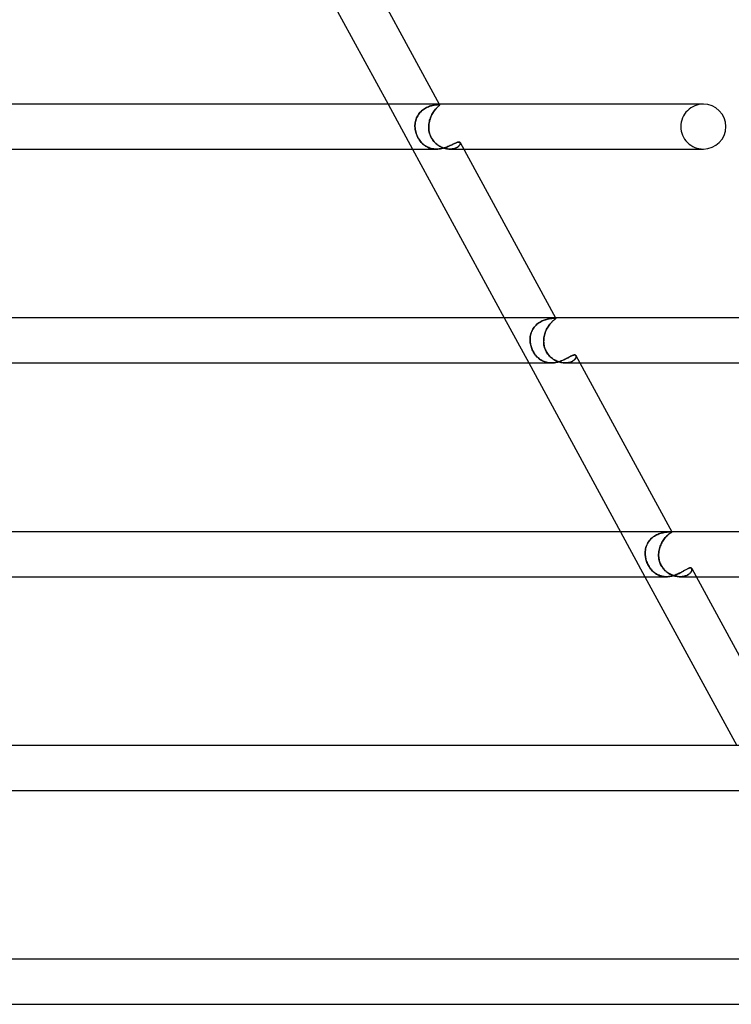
# Model space of a CAD drawing. Header units: millimetres. Extents: x -630 to 630, y -2 to 380.
# Tile 106 of 108: x 411 to 475, y 171 to 258. Entities that reach past the tile are written whole.
import ezdxf

# ---------------------------------------------------------------- set-up
doc = ezdxf.new("R2010")
doc.units = ezdxf.units.MM
doc.layers.add('HIDDEN', color=7, linetype='Continuous')
doc.layers.add('THICK', color=7, linetype='Continuous')

msp = doc.modelspace()

# ---------------------------------------------------------------- linework, layer by layer
at = {"layer": 'HIDDEN'}
for p, q in [((444.222, 251), (446.397, 247)), ((447.134, 250.321), (447.058, 250.24)), ((447.06, 250.242), (447.135, 250.323)), ((447.214, 250.397), (447.134, 250.321)), ((447.135, 250.323), (447.215, 250.398)), ((447.298, 250.467), (447.214, 250.397)), ((447.215, 250.398), (447.299, 250.467)), ((447.385, 250.531), (447.298, 250.467)), ((447.299, 250.467), (447.386, 250.532)), ((447.473, 250.589), (447.385, 250.531)), ((447.386, 250.532), (447.475, 250.59)), ((447.563, 250.642), (447.473, 250.589)), ((447.475, 250.59), (447.564, 250.643)), ((447.654, 250.69), (447.563, 250.642)), ((447.564, 250.643), (447.655, 250.691)), ((447.745, 250.733), (447.654, 250.69)), ((447.655, 250.691), (447.745, 250.733)), ((447.745, 250.733), (447.835, 250.77)), ((447.835, 250.77), (447.745, 250.733)), ((447.835, 250.77), (447.924, 250.803)), ((447.924, 250.803), (447.835, 250.77)), ((448.011, 250.832), (447.924, 250.803)), ((447.924, 250.803), (448.011, 250.831)), ((448.011, 250.831), (448.095, 250.856)), ((448.095, 250.856), (448.011, 250.832)), ((448.095, 250.856), (448.177, 250.877)), ((448.177, 250.877), (448.095, 250.856)), ((448.256, 250.895), (448.177, 250.877)), ((448.177, 250.877), (448.255, 250.894)), ((448.278, 250.324), (448.225, 250.243)), ((448.227, 250.246), (448.279, 250.326)), ((448.255, 250.894), (448.33, 250.909)), ((448.331, 250.909), (448.256, 250.895)), ((448.332, 250.4), (448.278, 250.324)), ((448.279, 250.326), (448.332, 250.401)), ((448.33, 250.909), (448.401, 250.921)), ((448.401, 250.921), (448.331, 250.909)), ((448.332, 250.401), (448.385, 250.47)), ((448.385, 250.47), (448.332, 250.4)), ((448.385, 250.47), (448.438, 250.535)), ((448.437, 250.534), (448.385, 250.47)), ((448.401, 250.921), (448.467, 250.931)), ((448.467, 250.931), (448.401, 250.921)), ((448.488, 250.592), (448.437, 250.534)), ((448.438, 250.535), (448.489, 250.593)), ((448.467, 250.931), (448.528, 250.938)), ((448.528, 250.938), (448.467, 250.931)), ((448.537, 250.645), (448.488, 250.592)), ((448.489, 250.593), (448.537, 250.646)), ((448.528, 250.938), (448.583, 250.944)), ((448.584, 250.944), (448.528, 250.938)), ((448.537, 250.646), (448.583, 250.693)), ((448.583, 250.693), (448.537, 250.645)), ((448.583, 250.944), (448.634, 250.948)), ((448.583, 250.693), (448.626, 250.735)), ((448.626, 250.735), (448.583, 250.693)), ((448.634, 250.948), (448.584, 250.944)), ((448.626, 250.735), (448.666, 250.772)), ((448.666, 250.772), (448.626, 250.735)), ((448.634, 250.948), (448.678, 250.95)), ((448.678, 250.95), (448.634, 250.948)), ((448.666, 250.772), (448.702, 250.805)), ((448.702, 250.805), (448.666, 250.772)), ((448.678, 250.95), (448.716, 250.951)), ((448.716, 250.951), (448.678, 250.95)), ((448.702, 250.805), (448.733, 250.833)), ((448.733, 250.833), (448.702, 250.805)), ((448.743, 250.95), (448.716, 250.951)), ((448.716, 250.951), (448.743, 250.95)), ((448.733, 250.833), (448.76, 250.858)), ((448.759, 250.858), (448.733, 250.833)), ((448.765, 250.949), (448.743, 250.95)), ((448.743, 250.95), (448.765, 250.949)), ((448.781, 250.878), (448.759, 250.858)), ((448.76, 250.858), (448.781, 250.878)), ((448.783, 250.946), (448.765, 250.949)), ((448.765, 250.949), (448.783, 250.946)), ((448.775, 251), (448.812, 250.932)), ((448.781, 250.878), (448.797, 250.896)), ((448.797, 250.896), (448.781, 250.878)), ((448.797, 250.942), (448.783, 250.946)), ((448.783, 250.946), (448.797, 250.942)), ((448.807, 250.938), (448.797, 250.942)), ((448.797, 250.942), (448.807, 250.938)), ((448.797, 250.896), (448.808, 250.91)), ((448.808, 250.91), (448.797, 250.896)), ((448.812, 250.931), (448.807, 250.938)), ((448.807, 250.938), (448.812, 250.931)), ((448.808, 250.91), (448.813, 250.922)), ((448.813, 250.922), (448.808, 250.91)), ((448.813, 250.922), (448.812, 250.931)), ((448.812, 250.931), (448.813, 250.922)), ((472.25, 251), (472.108, 251)), ((446.641, 249.341), (446.662, 249.452)), ((446.661, 249.447), (446.641, 249.337)), ((446.687, 249.556), (446.661, 249.447)), ((446.662, 249.452), (446.689, 249.561)), ((446.721, 249.663), (446.687, 249.556)), ((446.689, 249.561), (446.722, 249.668)), ((446.761, 249.768), (446.721, 249.663)), ((446.722, 249.668), (446.763, 249.772)), ((446.808, 249.87), (446.761, 249.768)), ((446.763, 249.772), (446.809, 249.873)), ((446.862, 249.969), (446.808, 249.87)), ((446.809, 249.873), (446.863, 249.971)), ((446.921, 250.064), (446.862, 249.969)), ((446.863, 249.971), (446.923, 250.066)), ((446.987, 250.154), (446.921, 250.064)), ((446.923, 250.066), (446.989, 250.157)), ((447.058, 250.24), (446.987, 250.154)), ((446.989, 250.157), (447.06, 250.242)), ((447.897, 249.449), (447.874, 249.338)), ((447.875, 249.342), (447.898, 249.453)), ((447.924, 249.558), (447.897, 249.449)), ((447.898, 249.453), (447.925, 249.563)), ((447.956, 249.665), (447.924, 249.558)), ((447.925, 249.563), (447.957, 249.67)), ((447.992, 249.77), (447.956, 249.665)), ((447.957, 249.67), (447.994, 249.774)), ((448.033, 249.873), (447.992, 249.77)), ((447.994, 249.774), (448.034, 249.876)), ((448.077, 249.972), (448.033, 249.873)), ((448.034, 249.876), (448.078, 249.974)), ((448.124, 250.067), (448.077, 249.972)), ((448.078, 249.974), (448.125, 250.069)), ((448.174, 250.157), (448.124, 250.067)), ((448.125, 250.069), (448.175, 250.16)), ((448.225, 250.243), (448.174, 250.157)), ((448.175, 250.16), (448.227, 250.246)), ((446.621, 249.113), (446.62, 249)), ((446.62, 249), (446.627, 248.884)), ((446.621, 249.115), (446.628, 249.228)), ((446.628, 249.225), (446.621, 249.113)), ((446.621, 249), (446.621, 249.115)), ((446.627, 248.878), (446.621, 249)), ((446.627, 248.884), (446.64, 248.768)), ((446.641, 248.756), (446.627, 248.878)), ((446.628, 249.228), (446.641, 249.341)), ((446.641, 249.337), (446.628, 249.225)), ((446.64, 248.768), (446.659, 248.652)), ((446.663, 248.633), (446.641, 248.756)), ((446.659, 248.652), (446.684, 248.537)), ((446.691, 248.509), (446.663, 248.633)), ((446.684, 248.537), (446.717, 248.421)), ((446.728, 248.385), (446.691, 248.509)), ((447.84, 249), (447.846, 249.115)), ((447.846, 249.113), (447.84, 249)), ((447.841, 248.878), (447.84, 249)), ((447.84, 249), (447.84, 248.884)), ((447.84, 248.884), (447.847, 248.768)), ((447.848, 248.756), (447.841, 248.878)), ((447.846, 249.115), (447.858, 249.229)), ((447.857, 249.226), (447.846, 249.113)), ((447.847, 248.768), (447.86, 248.652)), ((447.863, 248.633), (447.848, 248.756)), ((447.874, 249.338), (447.857, 249.226)), ((447.858, 249.229), (447.875, 249.342)), ((447.86, 248.652), (447.88, 248.537)), ((447.886, 248.509), (447.863, 248.633)), ((447.88, 248.537), (447.907, 248.421)), ((447.917, 248.385), (447.886, 248.509)), ((446.717, 248.421), (446.755, 248.306)), ((446.773, 248.261), (446.728, 248.385)), ((446.755, 248.306), (446.801, 248.191)), ((446.825, 248.138), (446.773, 248.261)), ((446.801, 248.191), (446.854, 248.077)), ((446.886, 248.016), (446.825, 248.138)), ((446.854, 248.077), (446.915, 247.964)), ((446.953, 247.9), (446.886, 248.016)), ((446.915, 247.964), (446.982, 247.854)), ((447.025, 247.791), (446.953, 247.9)), ((446.982, 247.854), (447.054, 247.751)), ((447.101, 247.69), (447.025, 247.791)), ((447.054, 247.751), (447.13, 247.654)), ((447.181, 247.597), (447.101, 247.69)), ((447.13, 247.654), (447.21, 247.565)), ((447.907, 248.421), (447.942, 248.306)), ((447.958, 248.261), (447.917, 248.385)), ((447.942, 248.306), (447.985, 248.191)), ((448.008, 248.138), (447.958, 248.261)), ((447.985, 248.191), (448.036, 248.077)), ((448.068, 248.016), (448.008, 248.138)), ((448.036, 248.077), (448.096, 247.964)), ((448.135, 247.9), (448.068, 248.016)), ((448.096, 247.964), (448.165, 247.854)), ((448.209, 247.791), (448.135, 247.9)), ((448.165, 247.854), (448.24, 247.751)), ((448.289, 247.69), (448.209, 247.791)), ((448.24, 247.751), (448.32, 247.654)), ((448.374, 247.597), (448.289, 247.69)), ((448.32, 247.654), (448.405, 247.565)), ((450.437, 247.619), (450.482, 247.627)), ((450.482, 247.627), (450.522, 247.63)), ((450.522, 247.63), (450.552, 247.628)), ((450.552, 247.628), (450.577, 247.622)), ((447.264, 247.51), (447.181, 247.597)), ((447.21, 247.565), (447.293, 247.482)), ((447.35, 247.431), (447.264, 247.51)), ((447.293, 247.482), (447.379, 247.407)), ((447.44, 247.359), (447.35, 247.431)), ((447.379, 247.407), (447.468, 247.338)), ((447.534, 247.292), (447.44, 247.359)), ((447.468, 247.338), (447.56, 247.275)), ((447.631, 247.232), (447.534, 247.292)), ((447.56, 247.275), (447.655, 247.218)), ((447.732, 247.178), (447.631, 247.232)), ((447.655, 247.218), (447.754, 247.168)), ((447.837, 247.132), (447.732, 247.178)), ((447.754, 247.168), (447.856, 247.124)), ((447.946, 247.092), (447.837, 247.132)), ((447.856, 247.124), (447.962, 247.086)), ((448.057, 247.059), (447.946, 247.092)), ((447.962, 247.086), (448.07, 247.055)), ((448.171, 247.033), (448.057, 247.059)), ((448.07, 247.055), (448.181, 247.031)), ((448.287, 247.015), (448.171, 247.033)), ((448.181, 247.031), (448.294, 247.014)), ((448.405, 247.004), (448.287, 247.015)), ((448.294, 247.014), (448.408, 247.004)), ((448.463, 247.51), (448.374, 247.597)), ((448.405, 247.565), (448.494, 247.482)), ((448.525, 247), (448.405, 247.004)), ((448.408, 247.004), (448.523, 247)), ((448.555, 247.431), (448.463, 247.51)), ((448.494, 247.482), (448.586, 247.407)), ((448.523, 247), (448.642, 247.003)), ((448.652, 247.359), (448.555, 247.431)), ((448.586, 247.407), (448.681, 247.338)), ((448.642, 247.003), (448.762, 247.013)), ((448.752, 247.292), (448.652, 247.359)), ((448.681, 247.338), (448.78, 247.275)), ((448.855, 247.232), (448.752, 247.292)), ((448.762, 247.013), (448.88, 247.029)), ((448.78, 247.275), (448.881, 247.218)), ((448.962, 247.178), (448.855, 247.232)), ((448.88, 247.029), (448.997, 247.051)), ((448.881, 247.218), (448.984, 247.168)), ((449.07, 247.132), (448.962, 247.178)), ((448.984, 247.168), (449.09, 247.124)), ((448.997, 247.051), (449.112, 247.078)), ((449.181, 247.092), (449.07, 247.132)), ((449.09, 247.124), (449.198, 247.086)), ((449.112, 247.078), (449.225, 247.109)), ((449.293, 247.059), (449.181, 247.092)), ((449.198, 247.086), (449.306, 247.055)), ((449.225, 247.109), (449.335, 247.144)), ((449.404, 247.033), (449.293, 247.059)), ((449.306, 247.055), (449.415, 247.031)), ((449.335, 247.144), (449.442, 247.182)), ((449.515, 247.015), (449.404, 247.033)), ((449.415, 247.031), (449.522, 247.014)), ((449.442, 247.182), (449.544, 247.223)), ((449.626, 247.004), (449.515, 247.015)), ((449.522, 247.014), (449.628, 247.004)), ((449.544, 247.223), (449.642, 247.264)), ((449.734, 247), (449.626, 247.004)), ((449.628, 247.004), (449.733, 247)), ((449.642, 247.264), (449.736, 247.306)), ((449.733, 247), (449.836, 247.003)), ((449.838, 247.003), (449.734, 247)), ((449.736, 247.306), (449.827, 247.349)), ((449.737, 247), (450.95, 247)), ((449.827, 247.349), (449.912, 247.39)), ((449.836, 247.003), (449.937, 247.013)), ((449.937, 247.013), (449.838, 247.003)), ((449.912, 247.39), (449.994, 247.43)), ((450.032, 247.029), (449.937, 247.013)), ((449.937, 247.013), (450.031, 247.029)), ((449.994, 247.43), (450.07, 247.468)), ((450.031, 247.029), (450.121, 247.051)), ((450.122, 247.051), (450.032, 247.029)), ((450.07, 247.468), (450.143, 247.503)), ((450.121, 247.051), (450.204, 247.078)), ((450.206, 247.078), (450.122, 247.051)), ((450.143, 247.503), (450.211, 247.535)), ((450.204, 247.078), (450.281, 247.109)), ((450.282, 247.11), (450.206, 247.078)), ((450.211, 247.535), (450.274, 247.563)), ((450.274, 247.563), (450.333, 247.586)), ((450.281, 247.109), (450.351, 247.144)), ((450.352, 247.145), (450.282, 247.11)), ((450.333, 247.586), (450.387, 247.605)), ((450.351, 247.144), (450.414, 247.182)), ((450.414, 247.183), (450.352, 247.145)), ((450.387, 247.605), (450.437, 247.619)), ((450.469, 247.223), (450.414, 247.183)), ((450.414, 247.182), (450.469, 247.223)), ((450.517, 247.265), (450.469, 247.223)), ((450.469, 247.223), (450.516, 247.264)), ((450.516, 247.264), (450.556, 247.306)), ((450.557, 247.307), (450.517, 247.265)), ((450.556, 247.306), (450.589, 247.349)), ((450.59, 247.35), (450.557, 247.307)), ((450.577, 247.622), (450.6, 247.613)), ((450.589, 247.349), (450.615, 247.39)), ((450.616, 247.391), (450.59, 247.35)), ((450.6, 247.613), (450.618, 247.6)), ((450.615, 247.39), (450.634, 247.43)), ((450.634, 247.431), (450.616, 247.391)), ((450.618, 247.6), (450.633, 247.583)), ((450.633, 247.583), (450.643, 247.563)), ((450.646, 247.469), (450.634, 247.431)), ((450.634, 247.43), (450.646, 247.468)), ((450.643, 247.563), (450.65, 247.535)), ((450.65, 247.535), (450.643, 247.563)), ((450.651, 247.504), (450.646, 247.469)), ((450.646, 247.468), (450.651, 247.503)), ((450.65, 247.535), (450.651, 247.504)), ((450.651, 247.503), (450.65, 247.535)), ((454.554, 232), (456.73, 228)), ((458.386, 231.886), (458.297, 231.862)), ((458.298, 231.863), (458.387, 231.886)), ((458.472, 231.905), (458.386, 231.886)), ((458.387, 231.886), (458.473, 231.906)), ((458.555, 231.922), (458.472, 231.905)), ((458.473, 231.906), (458.556, 231.922)), ((458.634, 231.935), (458.555, 231.922)), ((458.556, 231.922), (458.634, 231.935)), ((458.634, 231.935), (458.708, 231.946)), ((458.708, 231.946), (458.634, 231.935)), ((458.708, 231.946), (458.778, 231.954)), ((458.777, 231.954), (458.708, 231.946)), ((458.841, 231.961), (458.777, 231.954)), ((458.778, 231.954), (458.842, 231.961)), ((458.9, 231.965), (458.841, 231.961)), ((458.842, 231.961), (458.9, 231.965)), ((458.9, 231.965), (458.952, 231.969)), ((458.952, 231.969), (458.9, 231.965)), ((458.952, 231.969), (458.998, 231.97)), ((458.998, 231.97), (458.952, 231.969)), ((458.998, 231.97), (459.038, 231.971)), ((459.038, 231.971), (458.998, 231.97)), ((459.064, 231.971), (459.038, 231.971)), ((459.038, 231.971), (459.064, 231.971)), ((459.069, 231.889), (459.039, 231.867)), ((459.04, 231.867), (459.069, 231.89)), ((459.087, 231.969), (459.064, 231.971)), ((459.064, 231.971), (459.087, 231.969)), ((459.069, 231.89), (459.094, 231.909)), ((459.094, 231.909), (459.069, 231.889)), ((459.104, 231.967), (459.087, 231.969)), ((459.087, 231.969), (459.104, 231.967)), ((459.094, 231.909), (459.112, 231.924)), ((459.112, 231.924), (459.094, 231.909)), ((459.118, 231.965), (459.104, 231.967)), ((459.104, 231.967), (459.118, 231.965)), ((459.108, 232), (459.131, 231.956)), ((459.112, 231.924), (459.125, 231.937)), ((459.125, 231.937), (459.112, 231.924)), ((459.127, 231.961), (459.118, 231.965)), ((459.118, 231.965), (459.127, 231.961)), ((459.125, 231.937), (459.132, 231.948)), ((459.132, 231.948), (459.125, 231.937)), ((459.132, 231.956), (459.127, 231.961)), ((459.127, 231.961), (459.132, 231.956)), ((459.132, 231.948), (459.132, 231.956)), ((459.132, 231.956), (459.132, 231.948)), ((457.155, 231.089), (457.093, 230.991)), ((457.094, 230.993), (457.156, 231.09)), ((457.224, 231.182), (457.155, 231.089)), ((457.156, 231.09), (457.225, 231.183)), ((457.297, 231.269), (457.224, 231.182)), ((457.225, 231.183), (457.299, 231.271)), ((457.376, 231.351), (457.297, 231.269)), ((457.299, 231.271), (457.378, 231.353)), ((457.46, 231.428), (457.376, 231.351)), ((457.378, 231.353), (457.462, 231.43)), ((457.548, 231.5), (457.46, 231.428)), ((457.462, 231.43), (457.549, 231.5)), ((457.639, 231.565), (457.548, 231.5)), ((457.549, 231.5), (457.64, 231.566)), ((457.732, 231.624), (457.639, 231.565)), ((457.64, 231.566), (457.734, 231.625)), ((457.826, 231.677), (457.732, 231.624)), ((457.734, 231.625), (457.828, 231.678)), ((457.921, 231.724), (457.826, 231.677)), ((457.828, 231.678), (457.923, 231.725)), ((458.017, 231.766), (457.921, 231.724)), ((457.923, 231.725), (458.018, 231.767)), ((458.112, 231.803), (458.017, 231.766)), ((458.018, 231.767), (458.113, 231.803)), ((458.205, 231.835), (458.112, 231.803)), ((458.113, 231.803), (458.206, 231.835)), ((458.297, 231.862), (458.205, 231.835)), ((458.206, 231.835), (458.298, 231.863)), ((458.371, 231.096), (458.319, 230.998)), ((458.32, 231), (458.371, 231.097)), ((458.371, 231.097), (458.426, 231.191)), ((458.425, 231.189), (458.371, 231.096)), ((458.481, 231.277), (458.425, 231.189)), ((458.426, 231.191), (458.482, 231.279)), ((458.539, 231.359), (458.481, 231.277)), ((458.482, 231.279), (458.54, 231.361)), ((458.597, 231.436), (458.539, 231.359)), ((458.54, 231.361), (458.598, 231.437)), ((458.656, 231.507), (458.597, 231.436)), ((458.598, 231.437), (458.656, 231.508)), ((458.656, 231.508), (458.714, 231.573)), ((458.713, 231.572), (458.656, 231.507)), ((458.769, 231.631), (458.713, 231.572)), ((458.714, 231.573), (458.77, 231.632)), ((458.822, 231.683), (458.769, 231.631)), ((458.77, 231.632), (458.823, 231.684)), ((458.873, 231.73), (458.822, 231.683)), ((458.823, 231.684), (458.874, 231.731)), ((458.921, 231.772), (458.873, 231.73)), ((458.874, 231.731), (458.921, 231.772)), ((458.921, 231.772), (458.965, 231.809)), ((458.965, 231.808), (458.921, 231.772)), ((458.965, 231.809), (459.005, 231.84)), ((459.004, 231.84), (458.965, 231.808)), ((459.039, 231.867), (459.004, 231.84)), ((459.005, 231.84), (459.04, 231.867)), ((456.85, 230.116), (456.856, 230.231)), ((456.856, 230.23), (456.85, 230.115)), ((456.856, 230.231), (456.869, 230.345)), ((456.869, 230.344), (456.856, 230.23)), ((456.869, 230.345), (456.889, 230.459)), ((456.888, 230.458), (456.869, 230.344)), ((456.915, 230.569), (456.888, 230.458)), ((456.889, 230.459), (456.916, 230.571)), ((456.949, 230.679), (456.915, 230.569)), ((456.916, 230.571), (456.95, 230.681)), ((456.99, 230.786), (456.949, 230.679)), ((456.95, 230.681), (456.991, 230.788)), ((457.038, 230.89), (456.99, 230.786)), ((456.991, 230.788), (457.039, 230.892)), ((457.093, 230.991), (457.038, 230.89)), ((457.039, 230.892), (457.094, 230.993)), ((458.065, 230.116), (458.078, 230.232)), ((458.078, 230.232), (458.065, 230.116)), ((458.078, 230.232), (458.097, 230.348)), ((458.097, 230.347), (458.078, 230.232)), ((458.097, 230.348), (458.122, 230.462)), ((458.122, 230.461), (458.097, 230.347)), ((458.122, 230.462), (458.152, 230.575)), ((458.152, 230.574), (458.122, 230.461)), ((458.152, 230.575), (458.188, 230.686)), ((458.187, 230.684), (458.152, 230.574)), ((458.227, 230.792), (458.187, 230.684)), ((458.188, 230.686), (458.227, 230.794)), ((458.227, 230.794), (458.272, 230.898)), ((458.271, 230.897), (458.227, 230.792)), ((458.319, 230.998), (458.271, 230.897)), ((458.272, 230.898), (458.32, 231)), ((456.85, 230), (456.85, 230.116)), ((456.85, 230.115), (456.85, 230)), ((456.856, 229.897), (456.85, 230)), ((456.85, 230), (456.855, 229.911)), ((456.855, 229.911), (456.864, 229.821)), ((456.868, 229.794), (456.856, 229.897)), ((456.864, 229.821), (456.877, 229.732)), ((456.884, 229.69), (456.868, 229.794)), ((456.877, 229.732), (456.893, 229.642)), ((456.905, 229.586), (456.884, 229.69)), ((456.893, 229.642), (456.914, 229.551)), ((456.932, 229.481), (456.905, 229.586)), ((456.914, 229.551), (456.938, 229.46)), ((456.965, 229.376), (456.932, 229.481)), ((456.938, 229.46), (456.967, 229.369)), ((457.003, 229.271), (456.965, 229.376)), ((456.967, 229.369), (457, 229.278)), ((457, 229.278), (457.037, 229.187)), ((457.047, 229.166), (457.003, 229.271)), ((458.058, 230), (458.057, 229.911)), ((458.057, 229.911), (458.06, 229.821)), ((458.058, 230), (458.065, 230.116)), ((458.065, 230.116), (458.058, 230)), ((458.058, 229.897), (458.058, 230)), ((458.062, 229.794), (458.058, 229.897)), ((458.06, 229.821), (458.067, 229.732)), ((458.071, 229.69), (458.062, 229.794)), ((458.067, 229.732), (458.077, 229.642)), ((458.086, 229.586), (458.071, 229.69)), ((458.077, 229.642), (458.092, 229.551)), ((458.107, 229.481), (458.086, 229.586)), ((458.092, 229.551), (458.112, 229.46)), ((458.135, 229.376), (458.107, 229.481)), ((458.112, 229.46), (458.136, 229.369)), ((458.168, 229.271), (458.135, 229.376)), ((458.136, 229.369), (458.166, 229.278)), ((458.166, 229.278), (458.2, 229.187)), ((458.209, 229.166), (458.168, 229.271)), ((457.037, 229.187), (457.079, 229.097)), ((457.096, 229.063), (457.047, 229.166)), ((457.079, 229.097), (457.125, 229.008)), ((457.149, 228.964), (457.096, 229.063)), ((457.125, 229.008), (457.174, 228.922)), ((457.208, 228.868), (457.149, 228.964)), ((457.174, 228.922), (457.227, 228.838)), ((457.27, 228.776), (457.208, 228.868)), ((457.227, 228.838), (457.283, 228.758)), ((457.337, 228.688), (457.27, 228.776)), ((457.283, 228.758), (457.342, 228.681)), ((457.408, 228.604), (457.337, 228.688)), ((457.342, 228.681), (457.404, 228.607)), ((457.404, 228.607), (457.47, 228.537)), ((457.482, 228.524), (457.408, 228.604)), ((457.47, 228.537), (457.538, 228.471)), ((457.561, 228.45), (457.482, 228.524)), ((457.538, 228.471), (457.609, 228.408)), ((457.643, 228.38), (457.561, 228.45)), ((457.609, 228.408), (457.683, 228.35)), ((457.728, 228.316), (457.643, 228.38)), ((458.2, 229.187), (458.24, 229.097)), ((458.257, 229.063), (458.209, 229.166)), ((458.24, 229.097), (458.286, 229.008)), ((458.311, 228.964), (458.257, 229.063)), ((458.286, 229.008), (458.336, 228.922)), ((458.37, 228.868), (458.311, 228.964)), ((458.336, 228.922), (458.39, 228.838)), ((458.435, 228.776), (458.37, 228.868)), ((458.39, 228.838), (458.449, 228.758)), ((458.506, 228.688), (458.435, 228.776)), ((458.449, 228.758), (458.512, 228.681)), ((458.582, 228.604), (458.506, 228.688)), ((458.512, 228.681), (458.579, 228.607)), ((458.579, 228.607), (458.649, 228.537)), ((458.663, 228.524), (458.582, 228.604)), ((458.649, 228.537), (458.724, 228.471)), ((458.749, 228.45), (458.663, 228.524)), ((458.724, 228.471), (458.801, 228.408)), ((458.838, 228.38), (458.749, 228.45)), ((458.801, 228.408), (458.882, 228.35)), ((458.931, 228.316), (458.838, 228.38)), ((460.01, 228.347), (460.085, 228.385)), ((460.085, 228.385), (460.156, 228.422)), ((460.156, 228.422), (460.224, 228.458)), ((460.224, 228.458), (460.289, 228.493)), ((460.289, 228.493), (460.351, 228.527)), ((460.351, 228.527), (460.41, 228.558)), ((460.41, 228.558), (460.467, 228.588)), ((460.467, 228.588), (460.52, 228.614)), ((460.52, 228.614), (460.571, 228.638)), ((460.571, 228.638), (460.619, 228.659)), ((460.619, 228.659), (460.663, 228.676)), ((460.663, 228.676), (460.705, 228.69)), ((460.705, 228.69), (460.744, 228.7)), ((460.744, 228.7), (460.78, 228.706)), ((460.78, 228.706), (460.812, 228.708)), ((460.812, 228.708), (460.841, 228.706)), ((460.841, 228.706), (460.866, 228.7)), ((460.877, 228.387), (460.845, 228.343)), ((460.851, 228.351), (460.879, 228.389)), ((460.866, 228.7), (460.888, 228.691)), ((460.903, 228.43), (460.877, 228.387)), ((460.879, 228.389), (460.901, 228.426)), ((460.888, 228.691), (460.907, 228.678)), ((460.901, 228.426), (460.919, 228.462)), ((460.923, 228.471), (460.903, 228.43)), ((460.907, 228.678), (460.922, 228.662)), ((460.919, 228.462), (460.933, 228.498)), ((460.922, 228.662), (460.933, 228.642)), ((460.937, 228.511), (460.923, 228.471)), ((460.933, 228.642), (460.943, 228.615)), ((460.942, 228.618), (460.933, 228.642)), ((460.933, 228.498), (460.941, 228.531)), ((460.944, 228.549), (460.937, 228.511)), ((460.941, 228.531), (460.946, 228.563)), ((460.946, 228.592), (460.942, 228.618)), ((460.943, 228.615), (460.946, 228.583)), ((460.946, 228.583), (460.944, 228.549)), ((460.946, 228.563), (460.946, 228.592)), ((457.683, 228.35), (457.759, 228.295)), ((457.817, 228.258), (457.728, 228.316)), ((457.759, 228.295), (457.838, 228.245)), ((457.909, 228.205), (457.817, 228.258)), ((457.838, 228.245), (457.919, 228.2)), ((458.004, 228.158), (457.909, 228.205)), ((457.919, 228.2), (458.003, 228.158)), ((458.003, 228.158), (458.089, 228.122)), ((458.102, 228.116), (458.004, 228.158)), ((458.089, 228.122), (458.177, 228.09)), ((458.203, 228.081), (458.102, 228.116)), ((458.177, 228.09), (458.267, 228.062)), ((458.306, 228.052), (458.203, 228.081)), ((458.267, 228.062), (458.359, 228.04)), ((458.412, 228.03), (458.306, 228.052)), ((458.359, 228.04), (458.452, 228.023)), ((458.52, 228.013), (458.412, 228.03)), ((458.452, 228.023), (458.547, 228.01)), ((458.63, 228.003), (458.52, 228.013)), ((458.547, 228.01), (458.644, 228.003)), ((458.742, 228), (458.63, 228.003)), ((458.644, 228.003), (458.742, 228)), ((458.742, 228), (458.839, 228.002)), ((458.839, 228.002), (458.937, 228.009)), ((458.882, 228.35), (458.965, 228.295)), ((459.027, 228.258), (458.931, 228.316)), ((458.937, 228.009), (459.034, 228.02)), ((458.965, 228.295), (459.05, 228.245)), ((459.127, 228.205), (459.027, 228.258)), ((459.034, 228.02), (459.131, 228.036)), ((459.05, 228.245), (459.137, 228.2)), ((459.228, 228.158), (459.127, 228.205)), ((459.131, 228.036), (459.227, 228.055)), ((459.137, 228.2), (459.227, 228.158)), ((459.227, 228.158), (459.318, 228.122)), ((459.227, 228.055), (459.323, 228.078)), ((459.332, 228.116), (459.228, 228.158)), ((459.318, 228.122), (459.41, 228.09)), ((459.323, 228.078), (459.417, 228.105)), ((459.437, 228.081), (459.332, 228.116)), ((459.41, 228.09), (459.502, 228.062)), ((459.417, 228.105), (459.509, 228.134)), ((459.542, 228.052), (459.437, 228.081)), ((459.502, 228.062), (459.595, 228.04)), ((459.509, 228.134), (459.599, 228.166)), ((459.648, 228.03), (459.542, 228.052)), ((459.595, 228.04), (459.688, 228.023)), ((459.599, 228.166), (459.686, 228.2)), ((459.754, 228.013), (459.648, 228.03)), ((459.686, 228.2), (459.771, 228.235)), ((459.688, 228.023), (459.78, 228.01)), ((459.859, 228.003), (459.754, 228.013)), ((459.771, 228.235), (459.853, 228.272)), ((459.78, 228.01), (459.872, 228.003)), ((459.853, 228.272), (459.933, 228.309)), ((459.962, 228), (459.859, 228.003)), ((459.872, 228.003), (459.962, 228)), ((459.933, 228.309), (460.01, 228.347)), ((460.063, 228.003), (459.962, 228)), ((459.962, 228), (460.051, 228.002)), ((459.967, 228), (461.283, 228)), ((460.051, 228.002), (460.137, 228.009)), ((460.161, 228.012), (460.063, 228.003)), ((460.137, 228.009), (460.22, 228.02)), ((460.255, 228.027), (460.161, 228.012)), ((460.22, 228.02), (460.299, 228.036)), ((460.346, 228.048), (460.255, 228.027)), ((460.299, 228.036), (460.375, 228.056)), ((460.43, 228.073), (460.346, 228.048)), ((460.375, 228.056), (460.448, 228.079)), ((460.509, 228.103), (460.43, 228.073)), ((460.448, 228.079), (460.516, 228.106)), ((460.581, 228.137), (460.509, 228.103)), ((460.516, 228.106), (460.579, 228.136)), ((460.579, 228.136), (460.637, 228.168)), ((460.647, 228.174), (460.581, 228.137)), ((460.637, 228.168), (460.69, 228.202)), ((460.707, 228.214), (460.647, 228.174)), ((460.69, 228.202), (460.737, 228.238)), ((460.76, 228.256), (460.707, 228.214)), ((460.737, 228.238), (460.78, 228.275)), ((460.806, 228.299), (460.76, 228.256)), ((460.78, 228.275), (460.818, 228.313)), ((460.845, 228.343), (460.806, 228.299)), ((460.818, 228.313), (460.851, 228.351)), ((464.887, 213), (467.062, 209)), ((467.991, 212.656), (467.894, 212.597)), ((467.899, 212.6), (467.997, 212.659)), ((468.09, 212.709), (467.991, 212.656)), ((467.997, 212.659), (468.096, 212.712)), ((468.19, 212.756), (468.09, 212.709)), ((468.096, 212.712), (468.195, 212.758)), ((468.29, 212.797), (468.19, 212.756)), ((468.195, 212.758), (468.295, 212.799)), ((468.39, 212.833), (468.29, 212.797)), ((468.295, 212.799), (468.395, 212.835)), ((468.488, 212.864), (468.39, 212.833)), ((468.395, 212.835), (468.493, 212.865)), ((468.584, 212.89), (468.488, 212.864)), ((468.493, 212.865), (468.589, 212.891)), ((468.678, 212.912), (468.584, 212.89)), ((468.589, 212.891), (468.682, 212.913)), ((468.769, 212.93), (468.678, 212.912)), ((468.682, 212.913), (468.772, 212.931)), ((468.856, 212.945), (468.769, 212.93)), ((468.772, 212.931), (468.859, 212.945)), ((468.938, 212.957), (468.856, 212.945)), ((468.859, 212.945), (468.941, 212.957)), ((469.017, 212.966), (468.938, 212.957)), ((468.941, 212.957), (469.019, 212.966)), ((469.05, 212.667), (468.989, 212.609)), ((468.992, 212.611), (469.053, 212.67)), ((469.09, 212.973), (469.017, 212.966)), ((469.019, 212.966), (469.092, 212.973)), ((469.109, 212.72), (469.05, 212.667)), ((469.053, 212.67), (469.111, 212.722)), ((469.157, 212.978), (469.09, 212.973)), ((469.092, 212.973), (469.159, 212.978)), ((469.165, 212.766), (469.109, 212.72)), ((469.111, 212.722), (469.167, 212.767)), ((469.218, 212.982), (469.157, 212.978)), ((469.159, 212.978), (469.219, 212.982)), ((469.217, 212.806), (469.165, 212.766)), ((469.167, 212.767), (469.219, 212.808)), ((469.265, 212.841), (469.217, 212.806)), ((469.273, 212.984), (469.218, 212.982)), ((469.219, 212.982), (469.274, 212.984)), ((469.219, 212.808), (469.266, 212.842)), ((469.309, 212.871), (469.265, 212.841)), ((469.266, 212.842), (469.31, 212.872)), ((469.321, 212.986), (469.273, 212.984)), ((469.274, 212.984), (469.322, 212.986)), ((469.347, 212.897), (469.309, 212.871)), ((469.31, 212.872), (469.348, 212.897)), ((469.362, 212.986), (469.321, 212.986)), ((469.322, 212.986), (469.362, 212.986)), ((469.381, 212.918), (469.347, 212.897)), ((469.348, 212.897), (469.381, 212.918)), ((469.389, 212.986), (469.362, 212.986)), ((469.362, 212.986), (469.389, 212.986)), ((469.381, 212.918), (469.409, 212.935)), ((469.408, 212.935), (469.381, 212.918)), ((469.411, 212.985), (469.389, 212.986)), ((469.389, 212.986), (469.411, 212.985)), ((469.43, 212.949), (469.408, 212.935)), ((469.409, 212.935), (469.43, 212.949)), ((469.428, 212.984), (469.411, 212.985)), ((469.411, 212.985), (469.428, 212.984)), ((469.441, 212.982), (469.428, 212.984)), ((469.428, 212.984), (469.441, 212.982)), ((469.43, 212.949), (469.445, 212.96)), ((469.444, 212.96), (469.43, 212.949)), ((469.44, 213), (469.454, 212.975)), ((469.45, 212.979), (469.441, 212.982)), ((469.441, 212.982), (469.45, 212.979)), ((469.453, 212.968), (469.444, 212.96)), ((469.445, 212.96), (469.453, 212.969)), ((469.454, 212.975), (469.45, 212.979)), ((469.45, 212.979), (469.454, 212.975)), ((469.453, 212.969), (469.454, 212.975)), ((469.454, 212.975), (469.453, 212.968)), ((467.22, 211.804), (467.179, 211.694)), ((467.18, 211.698), (467.222, 211.808)), ((467.27, 211.91), (467.22, 211.804)), ((467.222, 211.808), (467.272, 211.915)), ((467.326, 212.013), (467.27, 211.91)), ((467.272, 211.915), (467.329, 212.018)), ((467.39, 212.112), (467.326, 212.013)), ((467.329, 212.018), (467.393, 212.117)), ((467.461, 212.208), (467.39, 212.112)), ((467.393, 212.117), (467.464, 212.212)), ((467.537, 212.297), (467.461, 212.208)), ((467.464, 212.212), (467.542, 212.302)), ((467.619, 212.381), (467.537, 212.297)), ((467.542, 212.302), (467.624, 212.385)), ((467.706, 212.459), (467.619, 212.381)), ((467.624, 212.385), (467.711, 212.463)), ((467.798, 212.531), (467.706, 212.459)), ((467.711, 212.463), (467.803, 212.534)), ((467.894, 212.597), (467.798, 212.531)), ((467.803, 212.534), (467.899, 212.6)), ((468.46, 211.813), (468.417, 211.702)), ((468.418, 211.705), (468.462, 211.816)), ((468.508, 211.92), (468.46, 211.813)), ((468.462, 211.816), (468.51, 211.924)), ((468.56, 212.024), (468.508, 211.92)), ((468.51, 211.924), (468.562, 212.028)), ((468.616, 212.124), (468.56, 212.024)), ((468.562, 212.028), (468.619, 212.128)), ((468.676, 212.22), (468.616, 212.124)), ((468.619, 212.128), (468.678, 212.224)), ((468.737, 212.309), (468.676, 212.22)), ((468.678, 212.224), (468.74, 212.313)), ((468.8, 212.393), (468.737, 212.309)), ((468.74, 212.313), (468.802, 212.397)), ((468.863, 212.471), (468.8, 212.393)), ((468.802, 212.397), (468.866, 212.474)), ((468.927, 212.543), (468.863, 212.471)), ((468.866, 212.474), (468.929, 212.546)), ((468.989, 212.609), (468.927, 212.543)), ((468.929, 212.546), (468.992, 212.611)), ((467.08, 211.119), (467.086, 211.237)), ((467.086, 211.235), (467.08, 211.118)), ((467.082, 211), (467.08, 211.119)), ((467.08, 211.118), (467.082, 211)), ((467.088, 210.91), (467.082, 211)), ((467.082, 211), (467.088, 210.909)), ((467.086, 211.237), (467.098, 211.354)), ((467.098, 211.352), (467.086, 211.235)), ((467.097, 210.821), (467.088, 210.91)), ((467.088, 210.909), (467.098, 210.817)), ((467.098, 211.354), (467.118, 211.47)), ((467.117, 211.467), (467.098, 211.352)), ((467.144, 211.581), (467.117, 211.467)), ((467.118, 211.47), (467.145, 211.585)), ((467.179, 211.694), (467.144, 211.581)), ((467.145, 211.585), (467.18, 211.698)), ((468.273, 210.91), (468.275, 211)), ((468.275, 211), (468.273, 210.909)), ((468.275, 210.821), (468.273, 210.91)), ((468.273, 210.909), (468.275, 210.817)), ((468.275, 211), (468.283, 211.12)), ((468.283, 211.119), (468.275, 211)), ((468.283, 211.12), (468.298, 211.239)), ((468.298, 211.238), (468.283, 211.119)), ((468.298, 211.239), (468.319, 211.358)), ((468.319, 211.356), (468.298, 211.238)), ((468.319, 211.358), (468.346, 211.475)), ((468.346, 211.473), (468.319, 211.356)), ((468.346, 211.475), (468.38, 211.592)), ((468.379, 211.588), (468.346, 211.473)), ((468.417, 211.702), (468.379, 211.588)), ((468.38, 211.592), (468.418, 211.705)), ((467.11, 210.731), (467.097, 210.821)), ((467.098, 210.817), (467.112, 210.724)), ((467.128, 210.64), (467.11, 210.731)), ((467.112, 210.724), (467.13, 210.631)), ((467.149, 210.548), (467.128, 210.64)), ((467.13, 210.631), (467.152, 210.537)), ((467.174, 210.457), (467.149, 210.548)), ((467.152, 210.537), (467.178, 210.444)), ((467.204, 210.365), (467.174, 210.457)), ((467.178, 210.444), (467.209, 210.351)), ((467.238, 210.273), (467.204, 210.365)), ((467.209, 210.351), (467.244, 210.258)), ((467.276, 210.181), (467.238, 210.273)), ((467.244, 210.258), (467.283, 210.166)), ((467.318, 210.091), (467.276, 210.181)), ((467.283, 210.166), (467.325, 210.076)), ((467.364, 210.002), (467.318, 210.091)), ((467.325, 210.076), (467.371, 209.989)), ((467.413, 209.917), (467.364, 210.002)), ((468.281, 210.731), (468.275, 210.821)), ((468.275, 210.817), (468.282, 210.724)), ((468.292, 210.64), (468.281, 210.731)), ((468.282, 210.724), (468.293, 210.631)), ((468.306, 210.548), (468.292, 210.64)), ((468.293, 210.631), (468.309, 210.537)), ((468.326, 210.457), (468.306, 210.548)), ((468.309, 210.537), (468.329, 210.444)), ((468.35, 210.365), (468.326, 210.457)), ((468.329, 210.444), (468.355, 210.351)), ((468.38, 210.273), (468.35, 210.365)), ((468.355, 210.351), (468.385, 210.258)), ((468.415, 210.181), (468.38, 210.273)), ((468.385, 210.258), (468.421, 210.166)), ((468.455, 210.091), (468.415, 210.181)), ((468.421, 210.166), (468.462, 210.076)), ((468.501, 210.002), (468.455, 210.091)), ((468.462, 210.076), (468.508, 209.989)), ((468.55, 209.917), (468.501, 210.002)), ((467.371, 209.989), (467.42, 209.905)), ((467.465, 209.834), (467.413, 209.917)), ((467.42, 209.905), (467.473, 209.823)), ((467.521, 209.755), (467.465, 209.834)), ((467.473, 209.823), (467.529, 209.744)), ((467.579, 209.679), (467.521, 209.755)), ((467.529, 209.744), (467.588, 209.669)), ((467.641, 209.605), (467.579, 209.679)), ((467.588, 209.669), (467.65, 209.596)), ((467.706, 209.535), (467.641, 209.605)), ((467.65, 209.596), (467.714, 209.527)), ((467.773, 209.469), (467.706, 209.535)), ((467.714, 209.527), (467.782, 209.462)), ((467.844, 209.407), (467.773, 209.469)), ((467.782, 209.462), (467.852, 209.4)), ((467.916, 209.349), (467.844, 209.407)), ((467.852, 209.4), (467.924, 209.343)), ((467.991, 209.295), (467.916, 209.349)), ((467.924, 209.343), (467.999, 209.29)), ((468.069, 209.245), (467.991, 209.295)), ((467.999, 209.29), (468.077, 209.24)), ((468.149, 209.2), (468.069, 209.245)), ((468.077, 209.24), (468.156, 209.196)), ((468.231, 209.159), (468.149, 209.2)), ((468.156, 209.196), (468.238, 209.155)), ((468.316, 209.122), (468.231, 209.159)), ((468.238, 209.155), (468.323, 209.119)), ((468.508, 209.989), (468.558, 209.905)), ((468.605, 209.834), (468.55, 209.917)), ((468.558, 209.905), (468.613, 209.823)), ((468.664, 209.755), (468.605, 209.834)), ((468.613, 209.823), (468.672, 209.744)), ((468.727, 209.679), (468.664, 209.755)), ((468.672, 209.744), (468.735, 209.669)), ((468.794, 209.605), (468.727, 209.679)), ((468.735, 209.669), (468.803, 209.596)), ((468.865, 209.535), (468.794, 209.605)), ((468.803, 209.596), (468.874, 209.527)), ((468.939, 209.469), (468.865, 209.535)), ((468.874, 209.527), (468.949, 209.462)), ((469.017, 209.407), (468.939, 209.469)), ((468.949, 209.462), (469.027, 209.4)), ((469.098, 209.349), (469.017, 209.407)), ((469.027, 209.4), (469.107, 209.343)), ((469.181, 209.295), (469.098, 209.349)), ((469.107, 209.343), (469.19, 209.29)), ((469.267, 209.245), (469.181, 209.295)), ((469.19, 209.29), (469.276, 209.24)), ((469.355, 209.2), (469.267, 209.245)), ((469.276, 209.24), (469.363, 209.196)), ((469.445, 209.159), (469.355, 209.2)), ((469.363, 209.196), (469.453, 209.155)), ((469.536, 209.122), (469.445, 209.159)), ((469.453, 209.155), (469.544, 209.119)), ((469.65, 209.112), (469.744, 209.144)), ((469.744, 209.144), (469.836, 209.178)), ((469.836, 209.178), (469.926, 209.215)), ((469.926, 209.215), (470.013, 209.254)), ((470.013, 209.254), (470.098, 209.294)), ((470.098, 209.294), (470.18, 209.335)), ((470.18, 209.335), (470.258, 209.376)), ((470.258, 209.376), (470.334, 209.418)), ((470.334, 209.418), (470.407, 209.459)), ((470.407, 209.459), (470.477, 209.499)), ((470.477, 209.499), (470.544, 209.538)), ((470.544, 209.538), (470.608, 209.576)), ((470.608, 209.576), (470.67, 209.612)), ((470.67, 209.612), (470.729, 209.646)), ((470.729, 209.646), (470.785, 209.677)), ((470.765, 209.111), (470.831, 209.142)), ((470.785, 209.677), (470.839, 209.706)), ((470.852, 209.153), (470.785, 209.12)), ((470.831, 209.142), (470.892, 209.175)), ((470.839, 209.706), (470.89, 209.731)), ((470.915, 209.189), (470.852, 209.153)), ((470.89, 209.731), (470.938, 209.752)), ((470.892, 209.175), (470.948, 209.212)), ((470.972, 209.228), (470.915, 209.189)), ((470.938, 209.752), (470.984, 209.769)), ((470.948, 209.212), (471, 209.25)), ((471.023, 209.269), (470.972, 209.228)), ((470.984, 209.769), (471.026, 209.781)), ((471, 209.25), (471.046, 209.29)), ((471.069, 209.311), (471.023, 209.269)), ((471.026, 209.781), (471.065, 209.789)), ((471.046, 209.29), (471.087, 209.33)), ((471.065, 209.789), (471.1, 209.791)), ((471.108, 209.354), (471.069, 209.311)), ((471.087, 209.33), (471.123, 209.371)), ((471.1, 209.791), (471.128, 209.789)), ((471.143, 209.397), (471.108, 209.354)), ((471.123, 209.371), (471.154, 209.412)), ((471.128, 209.789), (471.153, 209.784)), ((471.172, 209.439), (471.143, 209.397)), ((471.153, 209.784), (471.175, 209.774)), ((471.154, 209.412), (471.18, 209.453)), ((471.195, 209.482), (471.172, 209.439)), ((471.175, 209.774), (471.193, 209.761)), ((471.18, 209.453), (471.201, 209.493)), ((471.193, 209.761), (471.209, 209.744)), ((471.213, 209.523), (471.195, 209.482)), ((471.201, 209.493), (471.217, 209.532)), ((471.209, 209.744), (471.222, 209.724)), ((471.227, 209.563), (471.213, 209.523)), ((471.217, 209.532), (471.228, 209.57)), ((471.231, 209.7), (471.221, 209.726)), ((471.222, 209.724), (471.232, 209.698)), ((471.235, 209.6), (471.227, 209.563)), ((471.228, 209.57), (471.236, 209.606)), ((471.237, 209.672), (471.231, 209.7)), ((471.232, 209.698), (471.237, 209.668)), ((471.238, 209.636), (471.235, 209.6)), ((471.236, 209.606), (471.238, 209.64)), ((471.238, 209.64), (471.237, 209.672)), ((471.237, 209.668), (471.238, 209.636)), ((468.403, 209.09), (468.316, 209.122)), ((468.323, 209.119), (468.409, 209.088)), ((468.492, 209.063), (468.403, 209.09)), ((468.409, 209.088), (468.497, 209.062)), ((468.582, 209.041), (468.492, 209.063)), ((468.497, 209.062), (468.586, 209.04)), ((468.675, 209.023), (468.582, 209.041)), ((468.586, 209.04), (468.678, 209.022)), ((468.769, 209.01), (468.675, 209.023)), ((468.678, 209.022), (468.772, 209.01)), ((468.865, 209.003), (468.769, 209.01)), ((468.772, 209.01), (468.867, 209.003)), ((468.962, 209), (468.865, 209.003)), ((468.867, 209.003), (468.962, 209)), ((468.962, 209), (469.061, 209.002)), ((469.061, 209.002), (469.16, 209.01)), ((469.16, 209.01), (469.259, 209.021)), ((469.259, 209.021), (469.358, 209.038)), ((469.358, 209.038), (469.457, 209.059)), ((469.457, 209.059), (469.555, 209.084)), ((469.629, 209.09), (469.536, 209.122)), ((469.544, 209.119), (469.635, 209.088)), ((469.555, 209.084), (469.65, 209.112)), ((469.723, 209.063), (469.629, 209.09)), ((469.635, 209.088), (469.728, 209.062)), ((469.817, 209.041), (469.723, 209.063)), ((469.728, 209.062), (469.821, 209.04)), ((469.911, 209.023), (469.817, 209.041)), ((469.821, 209.04), (469.914, 209.022)), ((470.005, 209.01), (469.911, 209.023)), ((469.914, 209.022), (470.007, 209.01)), ((470.099, 209.003), (470.005, 209.01)), ((470.007, 209.01), (470.1, 209.003)), ((470.191, 209), (470.099, 209.003)), ((470.1, 209.003), (470.191, 209)), ((470.285, 209.002), (470.191, 209)), ((470.191, 209), (470.282, 209.002)), ((470.195, 209), (471.615, 209)), ((470.282, 209.002), (470.37, 209.009)), ((470.377, 209.01), (470.285, 209.002)), ((470.37, 209.009), (470.456, 209.021)), ((470.466, 209.023), (470.377, 209.01)), ((470.456, 209.021), (470.539, 209.037)), ((470.553, 209.041), (470.466, 209.023)), ((470.539, 209.037), (470.619, 209.058)), ((470.635, 209.063), (470.553, 209.041)), ((470.619, 209.058), (470.694, 209.083)), ((470.713, 209.089), (470.635, 209.063)), ((470.694, 209.083), (470.765, 209.111)), ((470.785, 209.12), (470.713, 209.089))]:
    msp.add_line(p, q, dxfattribs=at)
for start, end in [(89.99998, 180.00002), (180.00002, 270.00002)]:
    msp.add_arc((472.25, 249), 2, start, end, dxfattribs=at)
at = {"layer": 'THICK'}
for p, q in [((436.064, 266), (444.222, 251)), ((440.343, 266.505), (448.775, 251)), ((472.25, 251), (0, 251)), ((450.482, 247.627), (450.437, 247.619)), ((450.522, 247.63), (450.482, 247.627)), ((450.552, 247.628), (450.522, 247.63)), ((450.578, 247.622), (450.552, 247.628)), ((279.405, 247), (448.528, 247)), ((446.397, 247), (454.554, 232)), ((448.644, 247.003), (448.525, 247)), ((448.763, 247.013), (448.644, 247.003)), ((448.881, 247.029), (448.763, 247.013)), ((448.998, 247.051), (448.881, 247.029)), ((449.114, 247.078), (448.998, 247.051)), ((449.227, 247.11), (449.114, 247.078)), ((449.336, 247.145), (449.227, 247.11)), ((449.443, 247.183), (449.336, 247.145)), ((449.545, 247.223), (449.443, 247.183)), ((449.644, 247.265), (449.545, 247.223)), ((449.738, 247.307), (449.644, 247.265)), ((449.828, 247.35), (449.738, 247.307)), ((449.914, 247.391), (449.828, 247.35)), ((449.995, 247.431), (449.914, 247.391)), ((450.072, 247.469), (449.995, 247.431)), ((450.144, 247.504), (450.072, 247.469)), ((450.212, 247.535), (450.144, 247.504)), ((450.275, 247.563), (450.212, 247.535)), ((450.334, 247.586), (450.275, 247.563)), ((450.388, 247.605), (450.334, 247.586)), ((450.437, 247.619), (450.388, 247.605)), ((450.6, 247.613), (450.578, 247.622)), ((450.618, 247.599), (450.6, 247.613)), ((450.633, 247.583), (450.618, 247.599)), ((450.643, 247.563), (450.633, 247.583)), ((450.638, 247.574), (459.108, 232)), ((450.95, 247), (472.25, 247)), ((471.895, 247), (472.25, 247)), ((483, 232), (0, 232)), ((460.09, 228.387), (460.004, 228.344)), ((460.172, 228.43), (460.09, 228.387)), ((460.25, 228.472), (460.172, 228.43)), ((460.324, 228.512), (460.25, 228.472)), ((460.394, 228.549), (460.324, 228.512)), ((460.46, 228.584), (460.394, 228.549)), ((460.522, 228.615), (460.46, 228.584)), ((460.581, 228.643), (460.522, 228.615)), ((460.635, 228.666), (460.581, 228.643)), ((460.686, 228.684), (460.635, 228.666)), ((460.732, 228.697), (460.686, 228.684)), ((460.774, 228.705), (460.732, 228.697)), ((460.812, 228.708), (460.774, 228.705)), ((460.841, 228.706), (460.812, 228.708)), ((460.866, 228.7), (460.841, 228.706)), ((460.888, 228.691), (460.866, 228.7)), ((460.907, 228.678), (460.888, 228.691)), ((460.922, 228.662), (460.907, 228.678)), ((460.933, 228.642), (460.922, 228.662)), ((460.93, 228.649), (469.44, 213)), ((285.791, 228), (458.746, 228)), ((456.73, 228), (464.887, 213)), ((458.854, 228.003), (458.742, 228)), ((458.967, 228.012), (458.854, 228.003)), ((459.08, 228.027), (458.967, 228.012)), ((459.193, 228.048), (459.08, 228.027)), ((459.304, 228.073), (459.193, 228.048)), ((459.413, 228.103), (459.304, 228.073)), ((459.519, 228.137), (459.413, 228.103)), ((459.622, 228.175), (459.519, 228.137)), ((459.723, 228.215), (459.622, 228.175)), ((459.821, 228.257), (459.723, 228.215)), ((459.914, 228.3), (459.821, 228.257)), ((460.004, 228.344), (459.914, 228.3)), ((461.283, 228), (483, 228)), ((493.75, 213), (0, 213)), ((469.753, 209.147), (469.658, 209.115)), ((469.845, 209.182), (469.753, 209.147)), ((469.936, 209.22), (469.845, 209.182)), ((470.025, 209.259), (469.936, 209.22)), ((470.11, 209.3), (470.025, 209.259)), ((470.193, 209.341), (470.11, 209.3)), ((470.272, 209.383), (470.193, 209.341)), ((470.348, 209.426), (470.272, 209.383)), ((470.422, 209.467), (470.348, 209.426)), ((470.492, 209.508), (470.422, 209.467)), ((470.559, 209.547), (470.492, 209.508)), ((470.623, 209.585), (470.559, 209.547)), ((470.684, 209.621), (470.623, 209.585)), ((470.743, 209.654), (470.684, 209.621)), ((470.798, 209.684), (470.743, 209.654)), ((470.85, 209.712), (470.798, 209.684)), ((470.899, 209.735), (470.85, 209.712)), ((470.945, 209.755), (470.899, 209.735)), ((470.989, 209.771), (470.945, 209.755)), ((471.029, 209.782), (470.989, 209.771)), ((471.066, 209.789), (471.029, 209.782)), ((471.1, 209.791), (471.066, 209.789)), ((471.127, 209.789), (471.1, 209.791)), ((471.152, 209.784), (471.127, 209.789)), ((471.174, 209.774), (471.152, 209.784)), ((471.192, 209.762), (471.174, 209.774)), ((471.208, 209.745), (471.192, 209.762)), ((471.221, 209.726), (471.208, 209.745)), ((471.22, 209.728), (479.773, 194)), ((292.177, 209), (468.966, 209)), ((467.062, 209), (475.22, 194)), ((469.062, 209.002), (468.962, 209)), ((469.162, 209.01), (469.062, 209.002)), ((469.262, 209.022), (469.162, 209.01)), ((469.363, 209.039), (469.262, 209.022)), ((469.463, 209.06), (469.363, 209.039)), ((469.561, 209.086), (469.463, 209.06)), ((469.658, 209.115), (469.561, 209.086)), ((471.615, 209), (493.75, 209)), ((504.5, 194), (0, 194)), ((298.563, 190), (479.187, 190)), ((515.25, 175), (0, 175)), ((304.949, 171), (489.41, 171))]:
    msp.add_line(p, q, dxfattribs=at)
for start, end in [(0, 89.99998), (270.00002, 0)]:
    msp.add_arc((472.25, 249), 2, start, end, dxfattribs=at)

doc.saveas('drawing.dxf')
